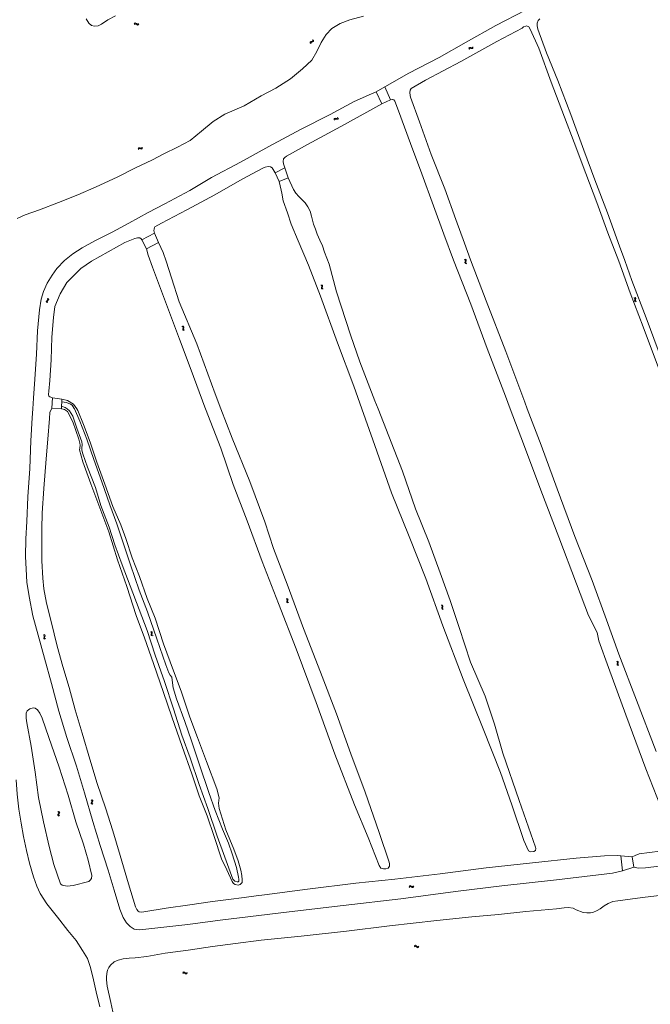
# Model space of a CAD drawing. Header units: metres. Extents: x 189705 to 199106, y 581686 to 588448.
# Tile 78 of 256: x 192215 to 192565, y 584670 to 585216. Entities that reach past the tile are written whole.
import ezdxf

# ---------------------------------------------------------------- set-up
doc = ezdxf.new("R2010")
doc.units = ezdxf.units.M
doc.layers.add('B-WA-OG-GBKN-G', color=7, linetype='Continuous', lineweight=18)

msp = doc.modelspace()

# ---------------------------------------------------------------- linework, layer by layer
at = {"layer": 'B-WA-OG-GBKN-G'}
for p, q in [((192278.619, 585213.508), (192278.912, 585213.791)), ((192278.647, 585213.012), (192278.942, 585213.293)), ((192278.912, 585213.791), (192279.214, 585213.918)), ((192278.942, 585213.293), (192279.245, 585213.418)), ((192279.214, 585213.918), (192279.54, 585213.827)), ((192279.245, 585213.418), (192279.56, 585213.331)), ((192279.54, 585213.827), (192279.865, 585213.582)), ((192279.56, 585213.331), (192279.894, 585213.086)), ((192279.865, 585213.582), (192280.192, 585213.337)), ((192279.894, 585213.086), (192280.219, 585212.839)), ((192280.192, 585213.337), (192280.508, 585213.246)), ((192280.219, 585212.839), (192280.535, 585212.748)), ((192280.508, 585213.246), (192280.82, 585213.373)), ((192280.535, 585212.748), (192280.847, 585212.877)), ((192280.82, 585213.373), (192281.115, 585213.656)), ((192280.847, 585212.877), (192281.142, 585213.16)), ((192376.203, 585203.375), (192376.116, 585203.049)), ((192376.116, 585203.049), (192376.161, 585202.643)), ((192376.467, 585203.571), (192376.203, 585203.375)), ((192376.861, 585203.679), (192376.467, 585203.571)), ((192376.615, 585203.095), (192376.527, 585202.77)), ((192376.527, 585202.77), (192376.572, 585202.364)), ((192376.88, 585203.291), (192376.615, 585203.095)), ((192377.259, 585203.796), (192376.861, 585203.679)), ((192377.273, 585203.401), (192376.88, 585203.291)), ((192377.519, 585203.993), (192377.259, 585203.796)), ((192377.665, 585203.51), (192377.273, 585203.401)), ((192377.604, 585204.31), (192377.519, 585203.993)), ((192377.56, 585204.715), (192377.604, 585204.31)), ((192377.935, 585203.714), (192377.665, 585203.51)), ((192378.018, 585204.031), (192377.935, 585203.714)), ((192377.971, 585204.436), (192378.018, 585204.031)), ((192464.109, 585200.06), (192464.34, 585200.292)), ((192464.34, 585200.292), (192464.677, 585200.331)), ((192464.677, 585200.331), (192465.07, 585200.227)), ((192465.07, 585200.227), (192465.465, 585200.124)), ((192465.465, 585200.124), (192465.793, 585200.16)), ((192465.793, 585200.16), (192466.033, 585200.396)), ((192466.033, 585200.396), (192466.199, 585200.769)), ((192466.246, 585199.947), (192466.412, 585200.321)), ((192463.945, 585199.687), (192464.109, 585200.06)), ((192464.159, 585199.238), (192464.325, 585199.61)), ((192464.325, 585199.61), (192464.559, 585199.841)), ((192464.559, 585199.841), (192464.883, 585199.879)), ((192464.883, 585199.879), (192465.285, 585199.78)), ((192465.285, 585199.78), (192465.679, 585199.674)), ((192465.679, 585199.674), (192466.007, 585199.71)), ((192466.007, 585199.71), (192466.246, 585199.947)), ((192389.331, 585160.401), (192389.465, 585160.786)), ((192389.465, 585160.786), (192389.676, 585161.035)), ((192389.58, 585159.971), (192389.716, 585160.355)), ((192389.676, 585161.035), (192390.009, 585161.102)), ((192389.716, 585160.355), (192389.93, 585160.604)), ((192389.93, 585160.604), (192390.25, 585160.668)), ((192390.009, 585161.102), (192390.409, 585161.03)), ((192390.25, 585160.668), (192390.659, 585160.601)), ((192390.409, 585161.03), (192390.811, 585160.959)), ((192390.659, 585160.601), (192391.061, 585160.527)), ((192390.811, 585160.959), (192391.134, 585161.021)), ((192391.061, 585160.527), (192391.384, 585160.589)), ((192391.134, 585161.021), (192391.355, 585161.275)), ((192391.355, 585161.275), (192391.49, 585161.661)), ((192391.384, 585160.589), (192391.604, 585160.845)), ((192391.604, 585160.845), (192391.739, 585161.231)), ((192280.772, 585144.159), (192280.956, 585144.522)), ((192280.956, 585144.522), (192281.199, 585144.741)), ((192280.961, 585143.699), (192281.148, 585144.061)), ((192281.148, 585144.061), (192281.393, 585144.279)), ((192281.199, 585144.741), (192281.537, 585144.762)), ((192281.393, 585144.279), (192281.719, 585144.3)), ((192281.537, 585144.762), (192281.925, 585144.637)), ((192281.719, 585144.3), (192282.115, 585144.179)), ((192281.925, 585144.637), (192282.314, 585144.513)), ((192282.115, 585144.179), (192282.503, 585144.052)), ((192282.314, 585144.513), (192282.642, 585144.531)), ((192282.503, 585144.052), (192282.832, 585144.07)), ((192282.642, 585144.531), (192282.895, 585144.753)), ((192282.832, 585144.07), (192283.084, 585144.294)), ((192282.895, 585144.753), (192283.081, 585145.118)), ((192283.084, 585144.294), (192283.27, 585144.658)), ((192461.502, 585082.787), (192461.869, 585082.609)), ((192461.869, 585082.609), (192462.092, 585082.368)), ((192462.008, 585081.644), (192461.89, 585081.253)), ((192461.89, 585081.253), (192461.916, 585080.925)), ((192461.916, 585080.925), (192462.146, 585080.678)), ((192461.957, 585082.986), (192462.325, 585082.81)), ((192462.12, 585082.043), (192462.008, 585081.644)), ((192462.092, 585082.368), (192462.12, 585082.043)), ((192462.146, 585080.678), (192462.514, 585080.501)), ((192462.325, 585082.81), (192462.549, 585082.572)), ((192462.462, 585081.845), (192462.347, 585081.453)), ((192462.347, 585081.453), (192462.372, 585081.125)), ((192462.372, 585081.125), (192462.6, 585080.877)), ((192462.578, 585082.235), (192462.462, 585081.845)), ((192462.549, 585082.572), (192462.578, 585082.235)), ((192462.6, 585080.877), (192462.969, 585080.7)), ((192381.964, 585068.67), (192382.329, 585068.489)), ((192382.329, 585068.489), (192382.551, 585068.247)), ((192382.463, 585067.523), (192382.343, 585067.133)), ((192382.343, 585067.133), (192382.366, 585066.805)), ((192382.366, 585066.805), (192382.594, 585066.557)), ((192382.42, 585068.866), (192382.787, 585068.688)), ((192382.578, 585067.922), (192382.463, 585067.523)), ((192382.551, 585068.247), (192382.578, 585067.922)), ((192382.594, 585066.557), (192382.961, 585066.377)), ((192382.787, 585068.688), (192383.01, 585068.449)), ((192382.918, 585067.722), (192382.801, 585067.331)), ((192382.801, 585067.331), (192382.824, 585067.002)), ((192382.824, 585067.002), (192383.05, 585066.753)), ((192383.036, 585068.111), (192382.918, 585067.722)), ((192383.01, 585068.449), (192383.036, 585068.111)), ((192383.05, 585066.753), (192383.418, 585066.574)), ((192229.864, 585059.616), (192230.038, 585059.907)), ((192229.907, 585059.292), (192229.864, 585059.616)), ((192230.103, 585058.934), (192229.907, 585059.292)), ((192230.038, 585059.907), (192230.36, 585060.156)), ((192230.355, 585059.515), (192230.521, 585059.795)), ((192230.396, 585059.189), (192230.355, 585059.515)), ((192230.36, 585060.156), (192230.682, 585060.407)), ((192230.589, 585058.831), (192230.396, 585059.189)), ((192230.521, 585059.795), (192230.846, 585060.054)), ((192230.812, 585061.022), (192230.617, 585061.381)), ((192230.682, 585060.407), (192230.853, 585060.688)), ((192230.853, 585060.688), (192230.812, 585061.022)), ((192230.846, 585060.054), (192231.169, 585060.302)), ((192231.298, 585060.918), (192231.103, 585061.277)), ((192231.169, 585060.302), (192231.34, 585060.584)), ((192231.34, 585060.584), (192231.298, 585060.918)), ((192555.453, 585061.67), (192555.818, 585061.491)), ((192555.818, 585061.491), (192556.041, 585061.249)), ((192555.955, 585060.526), (192555.836, 585060.135)), ((192555.836, 585060.135), (192555.86, 585059.807)), ((192555.86, 585059.807), (192556.089, 585059.56)), ((192555.908, 585061.868), (192556.275, 585061.691)), ((192556.068, 585060.924), (192555.955, 585060.526)), ((192556.041, 585061.249), (192556.068, 585060.924)), ((192556.089, 585059.56), (192556.457, 585059.381)), ((192556.275, 585061.691), (192556.499, 585061.452)), ((192556.41, 585060.725), (192556.293, 585060.334)), ((192556.293, 585060.334), (192556.318, 585060.006)), ((192556.318, 585060.006), (192556.545, 585059.757)), ((192556.527, 585061.115), (192556.41, 585060.725)), ((192556.499, 585061.452), (192556.527, 585061.115)), ((192556.545, 585059.757), (192556.913, 585059.579)), ((192305.115, 585045.799), (192305.482, 585045.622)), ((192305.482, 585045.622), (192305.706, 585045.382)), ((192305.624, 585044.657), (192305.507, 585044.267)), ((192305.507, 585044.267), (192305.533, 585043.938)), ((192305.533, 585043.938), (192305.764, 585043.692)), ((192305.57, 585046), (192305.938, 585045.825)), ((192305.735, 585045.057), (192305.624, 585044.657)), ((192305.706, 585045.382), (192305.735, 585045.057)), ((192305.764, 585043.692), (192306.132, 585043.516)), ((192305.938, 585045.825), (192306.163, 585045.587)), ((192306.078, 585044.86), (192305.963, 585044.468)), ((192305.963, 585044.468), (192305.99, 585044.14)), ((192305.99, 585044.14), (192306.218, 585043.893)), ((192306.193, 585045.25), (192306.078, 585044.86)), ((192306.163, 585045.587), (192306.193, 585045.25)), ((192306.218, 585043.893), (192306.587, 585043.716)), ((192362.779, 584894.82), (192363.145, 584894.641)), ((192363.145, 584894.641), (192363.367, 584894.399)), ((192363.235, 584895.018), (192363.602, 584894.841)), ((192363.602, 584894.841), (192363.826, 584894.602)), ((192363.826, 584894.602), (192363.853, 584894.264)), ((192363.281, 584893.675), (192363.161, 584893.285)), ((192363.161, 584893.285), (192363.185, 584892.957)), ((192363.185, 584892.957), (192363.414, 584892.709)), ((192363.395, 584894.074), (192363.281, 584893.675)), ((192363.367, 584894.399), (192363.395, 584894.074)), ((192363.414, 584892.709), (192363.782, 584892.53)), ((192363.736, 584893.875), (192363.619, 584893.483)), ((192363.619, 584893.483), (192363.643, 584893.155)), ((192363.643, 584893.155), (192363.87, 584892.907)), ((192363.853, 584894.264), (192363.736, 584893.875)), ((192363.87, 584892.907), (192364.238, 584892.728)), ((192448.622, 584891.218), (192448.988, 584891.039)), ((192448.988, 584891.039), (192449.21, 584890.797)), ((192449.124, 584890.073), (192449.004, 584889.683)), ((192449.004, 584889.683), (192449.028, 584889.355)), ((192449.028, 584889.355), (192449.257, 584889.107)), ((192449.078, 584891.416), (192449.445, 584891.239)), ((192449.238, 584890.472), (192449.124, 584890.073)), ((192449.21, 584890.797), (192449.238, 584890.472)), ((192449.445, 584891.239), (192449.669, 584891)), ((192449.579, 584890.273), (192449.462, 584889.881)), ((192449.462, 584889.881), (192449.486, 584889.553)), ((192449.486, 584889.553), (192449.713, 584889.305)), ((192449.696, 584890.662), (192449.579, 584890.273)), ((192449.669, 584891), (192449.696, 584890.662)), ((192449.713, 584889.305), (192450.081, 584889.126)), ((192449.257, 584889.107), (192449.625, 584888.928)), ((192228.29, 584874.802), (192228.642, 584874.596)), ((192228.707, 584873.623), (192228.56, 584873.243)), ((192228.56, 584873.243), (192228.56, 584872.914)), ((192228.56, 584872.914), (192228.77, 584872.65)), ((192228.642, 584874.596), (192228.846, 584874.339)), ((192228.85, 584874.013), (192228.707, 584873.623)), ((192228.759, 584874.966), (192229.112, 584874.762)), ((192228.846, 584874.339), (192228.85, 584874.013)), ((192229.175, 584873.789), (192229.031, 584873.407)), ((192229.031, 584873.407), (192229.031, 584873.078)), ((192229.031, 584873.078), (192229.239, 584872.814)), ((192229.112, 584874.762), (192229.318, 584874.508)), ((192229.321, 584874.169), (192229.175, 584873.789)), ((192229.239, 584872.814), (192229.593, 584872.609)), ((192229.318, 584874.508), (192229.321, 584874.169)), ((192287.587, 584876.508), (192287.956, 584876.335)), ((192287.956, 584876.335), (192288.183, 584876.097)), ((192288.109, 584875.372), (192287.997, 584874.98)), ((192287.997, 584874.98), (192288.027, 584874.652)), ((192288.027, 584874.652), (192288.26, 584874.408)), ((192288.04, 584876.713), (192288.41, 584876.543)), ((192288.216, 584875.773), (192288.109, 584875.372)), ((192288.183, 584876.097), (192288.216, 584875.773)), ((192288.26, 584874.408), (192288.631, 584874.236)), ((192288.41, 584876.543), (192288.637, 584876.308)), ((192288.561, 584875.579), (192288.451, 584875.186)), ((192288.451, 584875.186), (192288.481, 584874.858)), ((192288.481, 584874.858), (192288.712, 584874.614)), ((192288.671, 584875.971), (192288.561, 584875.579)), ((192288.637, 584876.308), (192288.671, 584875.971)), ((192288.712, 584874.614), (192289.083, 584874.442)), ((192228.77, 584872.65), (192229.124, 584872.445)), ((192545.772, 584860.139), (192546.136, 584859.957)), ((192546.136, 584859.957), (192546.357, 584859.714)), ((192546.265, 584858.99), (192546.142, 584858.601)), ((192546.142, 584858.601), (192546.164, 584858.273)), ((192546.164, 584858.273), (192546.391, 584858.023)), ((192546.229, 584860.333), (192546.595, 584860.153)), ((192546.382, 584859.388), (192546.265, 584858.99)), ((192546.357, 584859.714), (192546.382, 584859.388)), ((192546.391, 584858.023), (192546.757, 584857.842)), ((192546.595, 584860.153), (192546.817, 584859.913)), ((192546.721, 584859.186), (192546.601, 584858.796)), ((192546.601, 584858.796), (192546.623, 584858.467)), ((192546.623, 584858.467), (192546.848, 584858.217)), ((192546.842, 584859.575), (192546.721, 584859.186)), ((192546.817, 584859.913), (192546.842, 584859.575)), ((192546.848, 584858.217), (192547.214, 584858.036)), ((192254.826, 584781.475), (192254.874, 584781.81)), ((192254.991, 584781.192), (192254.826, 584781.475)), ((192255.159, 584783.137), (192254.841, 584783.393)), ((192254.874, 584781.81), (192255.075, 584782.164)), ((192255.31, 584780.938), (192254.991, 584781.192)), ((192255.075, 584782.164), (192255.276, 584782.519)), ((192255.325, 584782.845), (192255.159, 584783.137)), ((192255.276, 584782.519), (192255.325, 584782.845)), ((192255.318, 584781.571), (192255.364, 584781.893)), ((192255.481, 584781.286), (192255.318, 584781.571)), ((192255.647, 584783.229), (192255.329, 584783.485)), ((192255.364, 584781.893), (192255.563, 584782.257)), ((192255.798, 584781.029), (192255.481, 584781.286)), ((192255.563, 584782.257), (192255.766, 584782.611)), ((192255.816, 584782.936), (192255.647, 584783.229)), ((192255.766, 584782.611), (192255.816, 584782.936)), ((192236.371, 584774.947), (192236.423, 584775.282)), ((192236.533, 584774.663), (192236.371, 584774.947)), ((192236.722, 584776.606), (192236.406, 584776.866)), ((192236.423, 584775.282), (192236.628, 584775.633)), ((192236.849, 584774.405), (192236.533, 584774.663)), ((192236.628, 584775.633), (192236.832, 584775.987)), ((192236.885, 584776.312), (192236.722, 584776.606)), ((192236.832, 584775.987), (192236.885, 584776.312)), ((192236.864, 584775.038), (192236.913, 584775.36)), ((192237.024, 584774.751), (192236.864, 584775.038)), ((192237.211, 584776.692), (192236.895, 584776.952)), ((192236.913, 584775.36), (192237.117, 584775.722)), ((192237.338, 584774.491), (192237.024, 584774.751)), ((192237.117, 584775.722), (192237.323, 584776.073)), ((192237.376, 584776.398), (192237.211, 584776.692)), ((192237.323, 584776.073), (192237.376, 584776.398)), ((192430.985, 584735.406), (192431.246, 584735.72)), ((192431.067, 584734.917), (192431.329, 584735.228)), ((192431.246, 584735.72), (192431.532, 584735.879)), ((192431.329, 584735.228), (192431.618, 584735.385)), ((192431.532, 584735.879), (192431.866, 584735.824)), ((192431.618, 584735.385), (192431.94, 584735.333)), ((192431.866, 584735.824), (192432.216, 584735.616)), ((192431.94, 584735.333), (192432.299, 584735.126)), ((192432.216, 584735.616), (192432.567, 584735.408)), ((192432.299, 584735.126), (192432.649, 584734.916)), ((192432.567, 584735.408), (192432.891, 584735.352)), ((192432.649, 584734.916), (192432.973, 584734.86)), ((192432.891, 584735.352), (192433.187, 584735.512)), ((192432.973, 584734.86), (192433.269, 584735.022)), ((192433.187, 584735.512), (192433.45, 584735.825)), ((192433.269, 584735.022), (192433.531, 584735.335)), ((192433.748, 584702.005), (192434.081, 584702.241)), ((192433.792, 584702.5), (192434.123, 584702.738)), ((192434.081, 584702.241), (192434.399, 584702.321)), ((192434.123, 584702.738), (192434.44, 584702.82)), ((192434.399, 584702.321), (192434.697, 584702.189)), ((192434.44, 584702.82), (192434.75, 584702.683)), ((192434.697, 584702.189), (192434.993, 584701.898)), ((192434.75, 584702.683), (192435.036, 584702.393)), ((192434.993, 584701.898), (192435.279, 584701.607)), ((192435.036, 584702.393), (192435.324, 584702.104)), ((192435.279, 584701.607), (192435.579, 584701.471)), ((192435.324, 584702.104), (192435.623, 584701.968)), ((192435.579, 584701.471), (192435.906, 584701.554)), ((192435.623, 584701.968), (192435.95, 584702.049)), ((192435.906, 584701.554), (192436.239, 584701.791)), ((192435.95, 584702.049), (192436.283, 584702.286)), ((192305.531, 584687.655), (192305.817, 584687.945)), ((192305.57, 584687.16), (192305.858, 584687.448)), ((192305.817, 584687.945), (192306.116, 584688.079)), ((192305.858, 584687.448), (192306.159, 584687.58)), ((192306.116, 584688.079), (192306.444, 584687.996)), ((192306.159, 584687.58), (192306.475, 584687.501)), ((192306.444, 584687.996), (192306.774, 584687.759)), ((192306.475, 584687.501), (192306.816, 584687.264)), ((192306.774, 584687.759), (192307.107, 584687.522)), ((192306.816, 584687.264), (192307.146, 584687.025)), ((192307.107, 584687.522), (192307.425, 584687.438)), ((192307.425, 584687.438), (192307.734, 584687.573)), ((192307.734, 584687.573), (192308.022, 584687.863)), ((192307.773, 584687.077), (192308.061, 584687.367)), ((192307.146, 584687.025), (192307.465, 584686.941)), ((192307.465, 584686.941), (192307.773, 584687.077))]:
    msp.add_line(p, q, dxfattribs=at)
at = {"layer": 'B-WA-OG-GBKN-G', "flags": 128}
for points in [[(192405.591, 585217.587), (192398.087, 585215.645), (192392.684, 585213.668), (192388.106, 585210.759), (192384.955, 585207.599), (192382.185, 585203.114), (192379.911, 585198.06), (192376.964, 585193.296), (192371.855, 585188.412), (192365.214, 585182.889), (192357.167, 585177.731), (192349.008, 585173.524), (192339.501, 585167.934), (192328.838, 585163.453), (192322.447, 585159.326), (192316.013, 585153.917), (192309.601, 585148.777), (192302.601, 585145.034), (192295.084, 585141.333), (192288.726, 585138.107), (192279.045, 585133.381), (192269.179, 585128.526), (192257.631, 585123.058), (192247.427, 585118.598), (192236.797, 585114.37), (192226.195, 585110.372), (192218.237, 585107.605), (192213.89, 585105.603)], [(192252.069, 585216.246), (192253.567, 585213.836), (192254.911, 585212.593), (192256.732, 585212.144), (192258.649, 585212.387), (192260.478, 585213.254), (192264.07, 585215.657), (192268.203, 585217.803)], [(192417.559, 585178.514), (192430.757, 585186.112), (192447.687, 585194.823), (192462.599, 585203.301), (192478.981, 585212.551), (192495.383, 585220.994)], [(192577.838, 585000), (192575.674, 585006.707), (192568.519, 585024.195), (192560.541, 585045.493), (192553.49, 585064.4), (192547.1, 585081.856), (192540.969, 585097.625), (192534.947, 585114.354), (192528.789, 585130.461), (192522.426, 585147.677), (192517.093, 585161.642), (192509.679, 585181.083), (192502.895, 585199.861), (192498.031, 585210.463), (192497.184, 585211.685), (192495.975, 585212.256), (192495.541, 585212.205), (192494.381, 585211.68), (192493.542, 585210.988), (192479.459, 585203.616), (192459.515, 585192.634)], [(192503.29, 585216.244), (192502.471, 585215.304), (192501.878, 585213.733), (192501.896, 585212.357), (192502.286, 585210.525), (192507.084, 585197.44), (192513.264, 585182.026), (192520.534, 585163.112), (192527.668, 585143.485), (192533.835, 585127.026), (192540.879, 585108.651), (192547.508, 585090.307), (192550.484, 585082.285), (192554.274, 585071.219), (192562.253, 585050.575), (192569.009, 585032.607), (192576.144, 585014.813), (192581.292, 585001.187)], [(192459.515, 585192.634), (192440.079, 585182.251), (192432.095, 585177.641), (192431.586, 585176.628), (192431.356, 585175.356), (192431.539, 585173.722), (192431.786, 585172.738), (192436.624, 585159.116), (192443.192, 585140.99), (192450.731, 585122.055), (192456.825, 585105.068), (192461.695, 585091.973), (192464.999, 585082.636), (192473.594, 585059.873), (192484.453, 585031.841), (192494.976, 585003.77), (192496.412, 585000)], [(192417.559, 585178.514), (192412.717, 585175.801)], [(192420.64, 585171.385), (192417.559, 585178.514)], [(192230.486, 585069.692), (192233.129, 585074.201), (192235.695, 585077.877), (192240.042, 585082.246), (192244.694, 585086.069), (192249.881, 585089.338), (192256.842, 585093.127), (192266.366, 585097.965), (192275.761, 585103.02), (192286.426, 585108.867), (192295.604, 585113.742), (192309.49, 585121.145), (192321.544, 585128.324), (192337.615, 585136.737), (192353.251, 585145.523), (192370.741, 585154.823), (192387.277, 585163.142), (192400.5, 585170.34), (192410.129, 585174.637), (192412.717, 585175.801)], [(192412.717, 585175.801), (192415.836, 585169.097)], [(192415.836, 585169.097), (192407.591, 585164.461), (192393.104, 585156.624), (192374.734, 585146.653), (192363.001, 585140.105), (192362.09, 585139.434), (192361.447, 585138.577), (192361.237, 585137.139), (192361.297, 585135.877), (192362.121, 585133.548)], [(192420.64, 585171.385), (192415.836, 585169.097)], [(192487.002, 585000), (192484.305, 585007.118), (192474.245, 585033.534), (192465.075, 585058.023), (192455.452, 585082.487), (192450.139, 585096.834), (192444.488, 585112.548), (192438.053, 585130.229), (192431.773, 585147.134), (192425.07, 585165.25), (192422.949, 585170.581), (192422.474, 585171.234), (192421.978, 585171.503), (192421.75, 585171.566), (192420.64, 585171.385)], [(192356.76, 585130.932), (192355.111, 585133.681), (192354.16, 585134.199), (192352.826, 585134.367), (192351.222, 585134.039), (192349.917, 585133.39), (192338.423, 585127.389), (192323.356, 585118.644), (192307.834, 585110.281), (192293.699, 585102.91), (192290.164, 585100.91), (192289.88, 585100.577), (192289.619, 585099.693), (192289.588, 585098.847), (192289.966, 585097.356)], [(192362.121, 585133.548), (192356.76, 585130.932)], [(192358.924, 585126.076), (192356.76, 585130.932)], [(192363.994, 585128.165), (192362.121, 585133.548)], [(192358.924, 585126.076), (192363.994, 585128.165)], [(192358.924, 585126.076), (192360.154, 585121.242), (192360.42, 585119.544), (192361.241, 585115.415), (192363.505, 585108.77), (192365.532, 585102.445), (192369.519, 585093.179), (192375.271, 585079.757), (192381.853, 585062.573), (192391.203, 585036.74), (192400.245, 585012.574), (192404.753, 585000)], [(192377.992, 585102.456), (192376.789, 585106.813), (192376.091, 585109.68), (192374.823, 585112.051), (192373.379, 585114.319), (192371.447, 585116.092), (192369.888, 585117.698), (192368.184, 585119.605), (192366.988, 585121.624), (192363.994, 585128.165)], [(192413.71, 585000), (192411.866, 585004.586), (192403.648, 585026.127), (192398.458, 585041.034), (192390.786, 585064.914), (192386.694, 585080.198), (192384.161, 585086.979), (192382.936, 585090.457), (192381.494, 585093.511), (192380.031, 585096.886), (192379.042, 585099.588), (192377.992, 585102.456)], [(192282.922, 585093.796), (192289.966, 585097.356)], [(192292.193, 585092.228), (192289.966, 585097.356)], [(192282.922, 585093.796), (192282.453, 585094.37), (192281.727, 585094.787), (192280.521, 585094.879), (192278.938, 585094.443), (192273.39, 585092.271), (192264.25, 585087.071), (192254.966, 585081.838), (192249.001, 585077.8), (192246.705, 585075.433), (192241.339, 585070.173), (192237.665, 585063.819), (192234.746, 585056.742), (192233.902, 585050.651), (192233.03, 585039.856), (192232.639, 585027.276), (192231.864, 585015.696), (192231.363, 585009.957), (192231.242, 585008.01), (192231.411, 585007.054), (192231.869, 585006.657), (192233.364, 585006.14)], [(192285.483, 585088.817), (192282.922, 585093.796)], [(192292.193, 585092.228), (192285.483, 585088.817)], [(192326.701, 585000), (192323.466, 585008.314), (192313.412, 585036.109), (192303.592, 585059.398), (192299.349, 585072.682), (192296.442, 585081.834), (192294.738, 585086.697), (192292.193, 585092.228)], [(192285.483, 585088.817), (192286.322, 585085.192), (192288.782, 585078.626), (192294.911, 585062.247), (192303.829, 585038.755), (192310.2, 585021.513), (192317.85, 585000.946), (192318.214, 585000)], [(192222.47, 585000), (192222.855, 585006.09), (192223.628, 585016.534), (192224.499, 585030.33), (192225.088, 585043.235), (192226.188, 585054.877), (192227.131, 585060.814), (192228.412, 585065.164), (192230.486, 585069.692)], [(192233.364, 585006.14), (192232.936, 585000.463)], [(192238.563, 585005.37), (192233.364, 585006.14)], [(192238.402, 585001.497), (192238.505, 585003.968)], [(192238.505, 585003.968), (192238.563, 585005.37)], [(192245.593, 585000), (192245.447, 585000.344), (192244.334, 585002.032), (192243.371, 585002.701), (192241.228, 585003.545), (192238.505, 585003.968)], [(192238.563, 585005.37), (192241.706, 585004.669), (192244.928, 585002.642), (192246.777, 585000)], [(192549.138, 584744.155), (192543.579, 584742.701), (192512.544, 584739.057), (192482.234, 584735.748), (192456.628, 584732.64), (192426.279, 584728.634), (192394.482, 584724.939), (192364.43, 584721.371), (192347.738, 584719.411), (192326.218, 584716.677), (192308.286, 584714.25), (192291.645, 584712.496), (192281.702, 584711.447), (192279.98, 584711.541), (192278.665, 584711.815), (192277.513, 584712.493), (192276.496, 584713.163), (192274.384, 584715.349), (192272.534, 584718.21), (192270.643, 584722.874), (192267.469, 584733.426), (192264.205, 584744.366), (192259.786, 584758.094), (192255.726, 584771.487), (192251.068, 584787.37), (192246.588, 584802.152), (192241.317, 584817.873), (192236.899, 584832.646), (192232.817, 584847.959), (192228.867, 584861.92), (192225.427, 584874.753), (192222.469, 584885.449), (192220.521, 584896.007), (192219.215, 584904.104), (192218.754, 584911.18), (192218.456, 584918.3), (192218.551, 584928.079), (192219.105, 584937.658), (192219.805, 584951.292), (192220.824, 584967.008), (192221.411, 584982.4), (192222.162, 584995.124), (192222.47, 585000)], [(192232.74, 585000), (192231.939, 584998.104), (192231.652, 584994.734), (192230.777, 584983.254), (192229.85, 584972.405), (192228.649, 584956.005), (192227.733, 584942.29), (192227.388, 584933.512), (192227.426, 584926.699), (192227.517, 584915.838), (192228.026, 584906.293), (192228.625, 584900.307), (192230.075, 584892.337), (192232.629, 584882.291), (192235.985, 584868.484), (192239.193, 584857.238), (192242.546, 584845.712), (192245.896, 584833.231), (192249.777, 584820.361), (192254.069, 584805.984), (192258.137, 584792.474), (192262.684, 584778.98), (192266.745, 584766.2), (192270.867, 584752.491), (192275.517, 584736.807), (192279.38, 584724.099), (192280.043, 584722.611), (192280.762, 584721.771), (192281.464, 584721.427), (192282.6, 584721.226), (192283.934, 584721.294), (192296.277, 584723.383), (192309.449, 584725.272), (192321.944, 584727.107), (192330.905, 584728.177), (192339.623, 584729.346), (192346.187, 584730.204), (192350.911, 584730.797), (192374.565, 584733.92), (192401.476, 584737.234), (192423.1, 584739.455), (192448.073, 584742.499), (192473.627, 584745.814), (192499.31, 584748.56), (192523.558, 584751.049), (192539.132, 584752.309), (192546.176, 584752.585), (192548.153, 584752.349)], [(192232.936, 585000.463), (192232.74, 585000)], [(192238.343, 585000.053), (192232.936, 585000.463)], [(192238.343, 585000.053), (192238.402, 585001.497)], [(192238.548, 585000), (192238.343, 585000.053)], [(192238.402, 585001.497), (192240.393, 585000.897), (192241.451, 585000)], [(192274.565, 584901.667), (192269.301, 584916.451), (192264.534, 584931.892), (192259.518, 584945.18), (192254.665, 584958.512), (192250.233, 584970.788), (192248.41, 584977.345), (192248.466, 584978.363), (192248.722, 584979.913), (192248.545, 584981.058), (192247.928, 584983.285), (192244.599, 584992.955), (192241.755, 584998.657), (192240.666, 584999.354), (192239.991, 584999.626), (192238.548, 585000)], [(192241.451, 585000), (192242.758, 584998.891), (192244.68, 584996.002), (192246.918, 584989.445), (192249.631, 584981.877), (192249.87, 584980.281), (192249.685, 584978.38), (192249.646, 584977.163), (192250.164, 584975.098), (192252.688, 584967.702), (192257.123, 584956.479), (192260.245, 584946.612), (192264.777, 584934.552), (192267.881, 584924.757), (192272.045, 584913.625), (192276.317, 584902.025), (192281.359, 584888.918), (192285.811, 584877.245), (192290.204, 584863.517), (192295.487, 584848.986), (192300.372, 584833.914), (192305.005, 584819.285), (192309.635, 584806.755), (192314.629, 584791.918), (192319.5, 584778.631), (192324.664, 584763.333), (192328.918, 584751.661), (192333.242, 584739.411), (192334.429, 584738.363), (192335.617, 584738), (192336.266, 584737.962), (192336.601, 584738.34), (192336.63, 584739.448), (192336.489, 584740.521), (192335.258, 584745.95), (192332.941, 584753.481), (192330.928, 584759.443), (192327.53, 584767.157), (192323.409, 584777.549), (192320.026, 584787.525), (192314.772, 584802.859), (192310.333, 584816.054), (192306.655, 584826.86), (192302.151, 584839.353), (192300.228, 584845.505), (192299.91, 584848.326), (192299.431, 584851.32), (192298.478, 584852.584), (192297.796, 584853.73)], [(192297.796, 584853.73), (192296.157, 584858.15), (192291.1, 584872.645), (192285.989, 584887.609), (192281.358, 584899.688), (192276.651, 584913.723), (192272.086, 584927.027), (192268.945, 584936.416), (192265.202, 584946.862), (192260.735, 584959.643), (192256.294, 584971.929), (192252.419, 584983.33), (192248.486, 584993.163), (192245.593, 585000)], [(192246.777, 585000), (192247.335, 584999.203), (192250.516, 584991.471), (192254.296, 584981.531), (192257.956, 584970.599), (192262.361, 584958.385), (192266.865, 584946.027), (192271.303, 584935.86), (192273.961, 584928.301), (192277.46, 584917.504), (192281.518, 584907.239), (192285.887, 584895.052), (192290.268, 584884.146), (192294.885, 584869.796), (192300.365, 584854.948), (192304.646, 584843.546), (192309.443, 584829.322), (192313.778, 584817.974), (192318.632, 584804.696), (192324.391, 584789.55), (192325.632, 584784.599), (192325.372, 584781.553), (192325.654, 584778.642), (192329.339, 584766.835), (192333.892, 584756.082), (192336.256, 584749.56), (192337.659, 584744.537), (192338.201, 584741.561), (192338.511, 584739.145), (192338.381, 584737.667), (192337.261, 584736.453), (192336.188, 584736.167), (192334.539, 584736.451), (192333.621, 584737.057), (192332.849, 584738.185), (192329.926, 584744.708), (192327.083, 584750.636), (192322.877, 584763.138), (192319.092, 584774.565), (192314.639, 584785.589), (192310.63, 584797.919), (192305.141, 584812.893), (192299.503, 584829.462), (192294.848, 584842.974), (192289.253, 584858.922), (192284.366, 584873.191), (192279.709, 584885.613), (192274.565, 584901.667)], [(192318.214, 585000), (192326.59, 584978.252), (192333.521, 584958.24), (192341.211, 584938.034), (192349.604, 584915.56), (192358.608, 584892.17), (192368.346, 584867.021), (192379.397, 584837.399), (192389.726, 584808.747), (192400.753, 584780.65), (192408.29, 584762.637), (192414.422, 584746.966), (192415.312, 584745.569), (192416.746, 584745.128), (192418.129, 584745.204), (192419.396, 584745.59), (192420.147, 584746.726), (192420.123, 584747.98), (192419.93, 584748.949), (192414.406, 584765.279), (192406.616, 584787.595), (192398.617, 584808.994), (192390.672, 584831.168), (192381.77, 584854.093), (192372.444, 584878.388), (192363.325, 584902.89), (192355.881, 584922.763), (192351.031, 584937.551), (192342.664, 584959.897), (192332.962, 584983.906), (192326.701, 585000)], [(192404.753, 585000), (192410.856, 584982.978), (192421.274, 584953.525), (192430.91, 584929.281), (192440.173, 584905.994), (192449.6, 584879.889), (192460.922, 584850.202), (192471.963, 584822.751), (192481.522, 584798.559), (192487.767, 584780.626), (192494.514, 584760.805), (192497.169, 584755.077), (192498.228, 584754.662), (192500.051, 584754.853), (192500.891, 584755.266), (192501.074, 584756.506), (192501.01, 584757.165), (192491.932, 584782.985), (192482.789, 584809.219), (192478.286, 584825.341), (192473.007, 584840.804), (192465.018, 584859.734), (192458.658, 584878.869), (192453.689, 584893.803), (192448.164, 584909.292), (192441.892, 584926.476), (192434.497, 584944.682), (192427.26, 584965.627), (192419.763, 584984.944), (192413.71, 585000)], [(192554.571, 584751.877), (192556.097, 584752.663), (192558.45, 584753.449), (192569.851, 584755.037), (192576.831, 584756.385), (192577.801, 584756.888), (192578.216, 584758.115), (192574.315, 584769.583), (192562.167, 584800.538), (192551.052, 584830.483), (192541.496, 584856.666), (192536.138, 584871.444), (192535.175, 584876.214), (192530.405, 584885.512), (192523.591, 584903.033), (192513.905, 584929.034), (192503.883, 584955.062), (192494.339, 584980.638), (192487.002, 585000)], [(192496.412, 585000), (192504.07, 584979.902), (192513.021, 584955.826), (192522.758, 584929.372), (192532.29, 584904.87), (192540.289, 584883.225), (192547.205, 584864.167), (192556.955, 584838.566), (192567.84, 584810.223)], [(192255.238, 584741.414), (192254.99, 584739.8), (192254.303, 584738.901), (192253.479, 584738.199), (192244.795, 584736.028), (192241.594, 584735.644), (192238.826, 584736.149), (192237.79, 584736.876), (192234.176, 584747.561), (192231.567, 584757.637), (192228.4, 584771.255), (192225.633, 584784.667), (192223.778, 584798.674), (192221.601, 584813.19), (192219.215, 584826.073), (192218.868, 584828.628), (192218.875, 584831.515), (192219.397, 584832.805), (192220.74, 584833.771), (192222.679, 584834.373), (192223.823, 584834.194), (192225.064, 584833.212), (192226.351, 584831.428), (192227.597, 584828.744), (192231.398, 584818.011), (192237.083, 584801.509), (192242.095, 584786.047), (192246.336, 584771.32), (192250.534, 584758.903), (192253.096, 584749.922), (192255.238, 584741.414)], [(192213.295, 584794.595), (192213.875, 584786.508), (192214.757, 584778.317), (192215.962, 584770.486), (192217.367, 584763.041), (192218.926, 584755.299), (192220.609, 584748.317), (192222.819, 584740.728), (192224.66, 584735.593), (192226.499, 584731.61), (192230.225, 584725.84), (192236.194, 584718.378), (192241.784, 584710.955), (192246.483, 584705.562), (192250.075, 584699.901), (192252.749, 584695.504), (192254.213, 584691.123), (192255.718, 584685.249), (192257.527, 584677.049), (192259.657, 584668.766)], [(192548.153, 584752.349), (192549.138, 584744.155)], [(192548.153, 584752.349), (192554.571, 584751.877)], [(192554.571, 584751.877), (192555.365, 584746.034)], [(192584.588, 584748.582), (192561.994, 584745.729), (192557.807, 584745.502), (192555.365, 584746.034)], [(192555.365, 584746.034), (192549.138, 584744.155)], [(192539.01, 584724.714), (192541.131, 584725.887), (192543.769, 584727.021), (192546.613, 584727.444), (192560.288, 584729.365), (192582.068, 584731.858)], [(192269.096, 584655.626), (192265.789, 584671.036), (192263.674, 584680.108), (192263.295, 584683.615), (192263.317, 584685.246), (192263.457, 584687.274), (192263.903, 584688.958), (192264.663, 584690.578), (192265.495, 584691.784), (192267.473, 584693.591), (192269.774, 584694.613), (192272.461, 584695.273), (192275.77, 584695.635), (192279.222, 584695.825), (192285.605, 584696.54), (192295.838, 584698.408), (192308.514, 584700.073), (192322.083, 584702.158), (192334.723, 584703.823), (192349.021, 584705.672), (192371.188, 584707.919), (192396.315, 584710.666), (192419.995, 584713.608), (192446.221, 584716.547), (192465.673, 584718.539), (192480.498, 584719.955), (192495.634, 584721.473), (192512.644, 584723.093), (192516.883, 584723.605), (192519.145, 584723.731), (192521.807, 584723.301), (192523.447, 584722.42), (192527.413, 584721.058), (192529.312, 584720.823), (192531.367, 584720.834), (192532.75, 584721.052), (192535.22, 584722.056), (192536.876, 584723.114), (192539.01, 584724.714)]]:
    msp.add_lwpolyline(points, dxfattribs=at)

doc.saveas('drawing.dxf')
